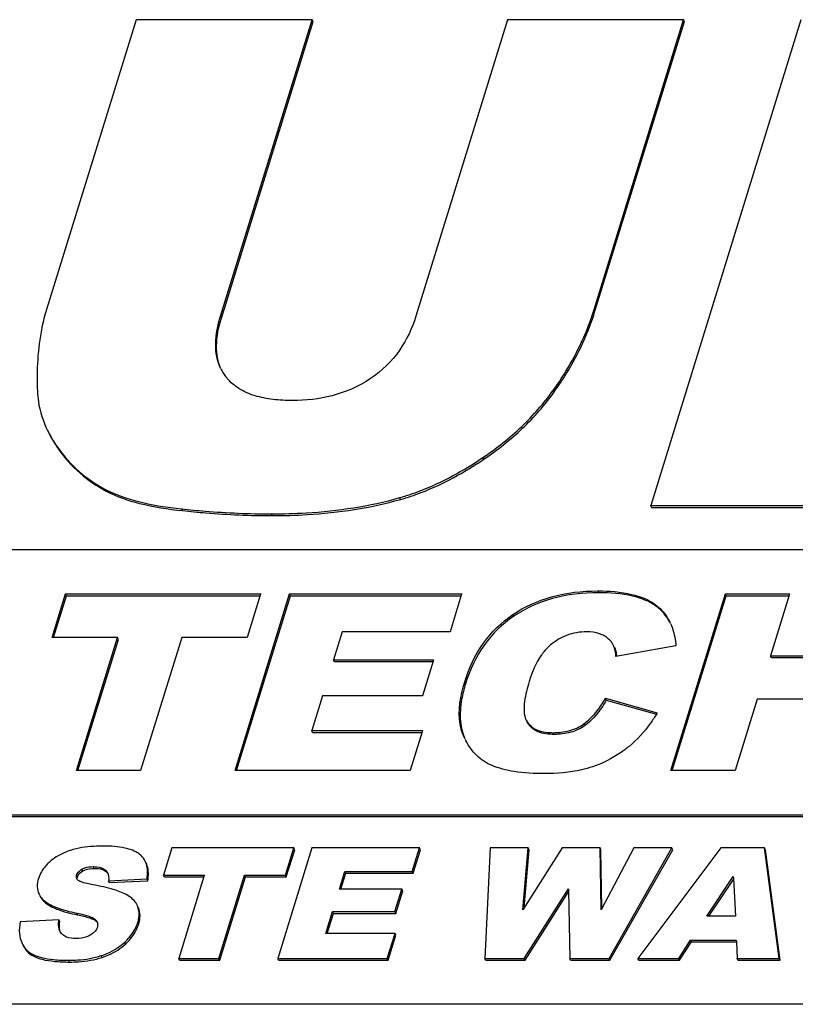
# Model space of a CAD drawing. Header units: millimetres. Extents: x 0 to 4200, y 0 to 2970.
# Tile 8 of 16: x 3082 to 3109, y 885 to 920. Entities that reach past the tile are written whole.
import ezdxf

# ---------------------------------------------------------------- set-up
doc = ezdxf.new("R2010")
doc.units = ezdxf.units.MM
doc.header["$LTSCALE"] = 231
doc.layers.get('0').update_dxf_attribs({"linetype": 'CONTINUOUS'})

msp = doc.modelspace()

# ---------------------------------------------------------------- linework, layer by layer
at = {"color": 7, "linetype": 'CONTINUOUS'}
for p, q in [((3085.75, 920.201), (3082.575, 909.926)), ((3091.998, 920.201), (3085.75, 920.201)), ((3088.747, 909.68), (3091.998, 920.201)), ((3092.028, 920.138), (3091.998, 920.201)), ((3098.923, 920.201), (3095.672, 909.68)), ((3105.171, 920.201), (3098.923, 920.201)), ((3101.996, 909.926), (3105.171, 920.201)), ((3109.331, 920.201), (3104.006, 902.967)), ((3105.201, 920.138), (3105.171, 920.201)), ((3088.777, 909.617), (3092.028, 920.138)), ((3102.026, 909.864), (3105.201, 920.138)), ((3104.036, 902.905), (3104.006, 902.967)), ((3104.006, 902.967), (3114.815, 902.967)), ((3104.036, 902.905), (3114.845, 902.905)), ((3166.443, 901.401), (3055.915, 901.401)), ((3082.773, 898.287), (3083.251, 899.834)), ((3082.822, 898.287), (3083.281, 899.772)), ((3083.251, 899.834), (3090.172, 899.834)), ((3083.281, 899.772), (3083.251, 899.834)), ((3083.281, 899.772), (3090.153, 899.772)), ((3089.261, 893.567), (3091.197, 899.834)), ((3089.31, 893.567), (3091.228, 899.772)), ((3090.157, 899.786), (3089.694, 898.287)), ((3090.172, 899.834), (3090.157, 899.786)), ((3091.197, 899.834), (3097.299, 899.834)), ((3091.228, 899.772), (3091.197, 899.834)), ((3091.228, 899.772), (3097.28, 899.772)), ((3097.284, 899.786), (3096.886, 898.496)), ((3097.299, 899.834), (3097.284, 899.786)), ((3104.717, 893.567), (3106.653, 899.834)), ((3104.766, 893.567), (3106.684, 899.772)), ((3106.653, 899.834), (3108.93, 899.834)), ((3106.684, 899.772), (3106.653, 899.834)), ((3106.684, 899.772), (3108.911, 899.772)), ((3108.915, 899.786), (3108.252, 897.641)), ((3108.93, 899.834), (3108.915, 899.786)), ((3085.095, 898.287), (3082.773, 898.287)), ((3083.636, 893.567), (3085.095, 898.287)), ((3083.686, 893.567), (3085.125, 898.224)), ((3085.125, 898.224), (3085.095, 898.287)), ((3087.372, 898.287), (3085.913, 893.567)), ((3089.694, 898.287), (3087.372, 898.287)), ((3093.066, 898.496), (3092.758, 897.5)), ((3096.886, 898.496), (3093.066, 898.496)), ((3102.687, 898.008), (3102.675, 898.029)), ((3104.898, 897.992), (3102.769, 897.611)), ((3092.788, 897.438), (3092.758, 897.5)), ((3092.758, 897.5), (3096.301, 897.5)), ((3096.287, 897.452), (3095.907, 896.222)), ((3096.301, 897.5), (3096.287, 897.452)), ((3108.283, 897.579), (3108.252, 897.641)), ((3108.252, 897.641), (3110.74, 897.641)), ((3108.283, 897.579), (3110.771, 897.579)), ((3092.788, 897.438), (3096.282, 897.438)), ((3092.363, 896.222), (3091.981, 894.987)), ((3095.907, 896.222), (3092.363, 896.222)), ((3102.398, 896.132), (3104.235, 895.619)), ((3102.428, 896.07), (3102.398, 896.132)), ((3102.428, 896.07), (3104.206, 895.574)), ((3107.777, 896.102), (3106.993, 893.567)), ((3110.265, 896.102), (3107.777, 896.102)), ((3099.587, 895.356), (3099.62, 895.298)), ((3099.651, 895.235), (3099.617, 895.294)), ((3092.012, 894.924), (3091.981, 894.987)), ((3091.981, 894.987), (3095.912, 894.987)), ((3092.012, 894.924), (3095.893, 894.924)), ((3095.897, 894.938), (3095.473, 893.567)), ((3095.912, 894.987), (3095.897, 894.938)), ((3097.418, 894.686), (3097.366, 894.798)), ((3085.913, 893.567), (3083.636, 893.567)), ((3095.473, 893.567), (3089.261, 893.567)), ((3106.993, 893.567), (3104.717, 893.567)), ((3064.063, 892.001), (3163.538, 892.001)), ((3064.094, 891.939), (3163.568, 891.939)), ((3087.022, 890.826), (3086.723, 889.859)), ((3091.348, 890.826), (3087.022, 890.826)), ((3091.989, 890.826), (3090.778, 886.909)), ((3091.049, 889.859), (3091.348, 890.826)), ((3091.378, 890.764), (3091.348, 890.826)), ((3095.802, 890.826), (3091.989, 890.826)), ((3095.544, 889.99), (3095.802, 890.826)), ((3095.833, 890.764), (3095.802, 890.826)), ((3098.309, 890.826), (3098.123, 886.909)), ((3099.66, 890.826), (3098.309, 890.826)), ((3100.857, 890.826), (3099.469, 888.632)), ((3099.469, 888.632), (3099.66, 890.826)), ((3099.691, 890.764), (3099.66, 890.826)), ((3102.205, 890.826), (3100.857, 890.826)), ((3102.235, 890.764), (3102.205, 890.826)), ((3102.241, 888.635), (3102.205, 890.826)), ((3103.405, 890.826), (3102.241, 888.635)), ((3102.524, 886.909), (3104.752, 890.826)), ((3104.752, 890.826), (3103.405, 890.826)), ((3106.486, 890.826), (3103.545, 886.909)), ((3104.783, 890.764), (3104.752, 890.826)), ((3108.038, 890.826), (3106.486, 890.826)), ((3108.069, 890.764), (3108.038, 890.826)), ((3108.559, 886.909), (3108.038, 890.826)), ((3091.08, 889.796), (3091.378, 890.764)), ((3095.575, 889.927), (3095.833, 890.764)), ((3099.511, 888.698), (3099.691, 890.764)), ((3102.269, 888.689), (3102.235, 890.764)), ((3102.555, 886.847), (3104.783, 890.764)), ((3108.589, 886.847), (3108.069, 890.764)), ((3086.754, 889.796), (3086.723, 889.859)), ((3086.723, 889.859), (3088.175, 889.859)), ((3086.754, 889.796), (3088.155, 889.796)), ((3088.16, 889.81), (3087.263, 886.909)), ((3088.175, 889.859), (3088.16, 889.81)), ((3088.686, 886.909), (3089.598, 889.859)), ((3088.717, 886.847), (3089.628, 889.796)), ((3089.598, 889.859), (3091.049, 889.859)), ((3089.628, 889.796), (3089.598, 889.859)), ((3089.628, 889.796), (3091.08, 889.796)), ((3091.08, 889.796), (3091.049, 889.859)), ((3092.964, 889.367), (3093.157, 889.99)), ((3093.014, 889.367), (3093.187, 889.927)), ((3093.157, 889.99), (3095.544, 889.99)), ((3093.187, 889.927), (3093.157, 889.99)), ((3093.187, 889.927), (3095.575, 889.927)), ((3095.575, 889.927), (3095.544, 889.99)), ((3105.992, 888.403), (3106.93, 889.811)), ((3106.93, 889.811), (3106.933, 889.747)), ((3084.777, 889.658), (3086.139, 889.725)), ((3084.807, 889.596), (3084.777, 889.658)), ((3084.807, 889.596), (3086.169, 889.663)), ((3086.169, 889.663), (3086.139, 889.725)), ((3106.064, 888.403), (3106.935, 889.71)), ((3106.933, 889.747), (3107.004, 888.403)), ((3095.179, 889.367), (3092.964, 889.367)), ((3094.932, 888.568), (3095.179, 889.367)), ((3094.963, 888.506), (3095.209, 889.305)), ((3095.209, 889.305), (3095.179, 889.367)), ((3099.518, 886.909), (3101.084, 889.375)), ((3099.548, 886.847), (3101.086, 889.268)), ((3101.084, 889.375), (3101.085, 889.312)), ((3101.085, 889.312), (3101.129, 886.909)), ((3085.806, 888.763), (3085.788, 888.804)), ((3085.837, 888.701), (3085.818, 888.742)), ((3092.479, 887.796), (3092.717, 888.568)), ((3092.528, 887.796), (3092.748, 888.506)), ((3092.717, 888.568), (3094.932, 888.568)), ((3092.748, 888.506), (3092.717, 888.568)), ((3092.748, 888.506), (3094.963, 888.506)), ((3094.963, 888.506), (3094.932, 888.568)), ((3107.004, 888.403), (3105.992, 888.403)), ((3083.018, 888.277), (3081.642, 888.205)), ((3083.048, 888.215), (3083.018, 888.277)), ((3083.063, 887.848), (3083.048, 887.875)), ((3094.935, 887.796), (3092.479, 887.796)), ((3094.661, 886.909), (3094.935, 887.796)), ((3094.692, 886.847), (3094.966, 887.734)), ((3094.966, 887.734), (3094.935, 887.796)), ((3104.996, 886.909), (3105.419, 887.556)), ((3105.027, 886.847), (3105.45, 887.493)), ((3105.419, 887.556), (3107.037, 887.556)), ((3105.45, 887.493), (3105.419, 887.556)), ((3105.45, 887.493), (3107.04, 887.493)), ((3107.037, 887.556), (3107.04, 887.492)), ((3107.04, 887.492), (3107.067, 886.909)), ((3087.294, 886.847), (3087.263, 886.909)), ((3087.263, 886.909), (3088.686, 886.909)), ((3087.294, 886.847), (3088.717, 886.847)), ((3088.717, 886.847), (3088.686, 886.909)), ((3090.809, 886.847), (3090.778, 886.909)), ((3090.778, 886.909), (3094.661, 886.909)), ((3090.809, 886.847), (3094.692, 886.847)), ((3094.692, 886.847), (3094.661, 886.909)), ((3098.154, 886.847), (3098.123, 886.909)), ((3098.123, 886.909), (3099.518, 886.909)), ((3098.154, 886.847), (3099.548, 886.847)), ((3099.548, 886.847), (3099.518, 886.909)), ((3101.16, 886.847), (3101.129, 886.909)), ((3101.129, 886.909), (3102.524, 886.909)), ((3101.16, 886.847), (3102.555, 886.847)), ((3102.555, 886.847), (3102.524, 886.909)), ((3103.576, 886.847), (3103.545, 886.909)), ((3103.545, 886.909), (3104.996, 886.909)), ((3103.576, 886.847), (3105.027, 886.847)), ((3105.027, 886.847), (3104.996, 886.909)), ((3107.097, 886.847), (3107.067, 886.909)), ((3107.067, 886.909), (3108.559, 886.909)), ((3107.097, 886.847), (3108.589, 886.847)), ((3108.589, 886.847), (3108.559, 886.909)), ((3590.725, 885.28), (2621.769, 885.28))]:
    msp.add_line(p, q, dxfattribs=at)
at = {"color": 9, "linetype": 'CONTINUOUS'}
for p, q in [((3088.777, 909.617), (3088.747, 909.68)), ((3102.026, 909.864), (3101.996, 909.926)), ((3100.569, 906.984), (3100.539, 907.046)), ((3083.003, 904.965), (3082.972, 905.027)), ((3098.08, 904.61), (3098.05, 904.672)), ((3084.695, 903.479), (3084.664, 903.541)), ((3095.134, 903.186), (3095.103, 903.249)), ((3087.399, 902.788), (3087.369, 902.85)), ((3090.579, 902.611), (3090.549, 902.673)), ((3102.158, 899.879), (3102.127, 899.941)), ((3104.195, 899.399), (3104.164, 899.461)), ((3099.144, 899.041), (3099.114, 899.103)), ((3097.436, 896.651), (3097.405, 896.714)), ((3099.651, 895.235), (3099.62, 895.298)), ((3101.662, 895.163), (3101.631, 895.225)), ((3097.396, 894.736), (3097.366, 894.798)), ((3100.579, 894.852), (3100.549, 894.914)), ((3084.266, 890.101), (3084.235, 890.163)), ((3083.671, 889.794), (3083.641, 889.856)), ((3083.863, 890.011), (3083.833, 890.073)), ((3084.7, 889.981), (3084.669, 890.043)), ((3082.488, 888.927), (3082.457, 888.989)), ((3085.837, 888.701), (3085.817, 888.741)), ((3083.678, 888.452), (3083.647, 888.514)), ((3084.336, 888.225), (3084.305, 888.287)), ((3085.844, 888.121), (3085.813, 888.183)), ((3085.384, 887.426), (3085.354, 887.488)), ((3081.882, 887.165), (3081.851, 887.227)), ((3084.549, 886.945), (3084.519, 887.007)), ((3083.39, 886.78), (3083.36, 886.842))]:
    msp.add_line(p, q, dxfattribs=at)
at = {"color": 7, "linetype": 'CONTINUOUS'}
for centre, radius, start, end in [((3090.236, 908.546), 1.646, 206.1367, 208.54), ((3090.269, 908.567), 1.686, 208.6147, 220.0982), ((3102.989, 898.018), 1.879, 24.0218, 26.1321), ((3100.943, 897.438), 1.861, 5.4878, 6.7197), ((3099.539, 898.401), 5.458, 328.9773, 329.3544), ((3099.605, 895.759), 2.437, 206.1329, 207.7603), ((3085.102, 888.48), 0.759, 20.077, 21.8989), ((3084.138, 888.09), 0.255, 24.3873, 26.1426), ((3084.157, 888.098), 0.235, 2.3617, 13.2421)]:
    msp.add_arc(centre, radius, start, end, dxfattribs=at)
for points, knots in [([(3082.575, 909.926), (3082.509, 909.71), (3082.269, 908.758), (3082.223, 907.765), (3082.253, 907.011)], [0, 0, 0, 0, 0.230467, 1, 1, 1, 1]), ([(3088.758, 907.821), (3088.624, 908.093), (3088.515, 908.743), (3088.65, 909.366), (3088.747, 909.68)], [0, 0, 0, 0, 0.480322, 1, 1, 1, 1]), ([(3095.672, 909.68), (3095.542, 909.26), (3095.146, 908.406), (3094.466, 907.741), (3094.063, 907.47)], [0, 0, 0, 0, 0.474506, 1, 1, 1, 1]), ([(3100.539, 907.046), (3100.7, 907.27), (3101.3, 908.166), (3101.759, 909.159), (3101.996, 909.926)], [0, 0, 0, 0, 0.255574, 1, 1, 1, 1]), ([(3100.569, 906.984), (3100.731, 907.208), (3101.33, 908.104), (3101.789, 909.097), (3102.026, 909.864)], [0, 0, 0, 0, 0.255574, 1, 1, 1, 1]), ([(3088.759, 907.822), (3088.649, 908.072), (3088.55, 908.695), (3088.678, 909.298), (3088.777, 909.617)], [0, 0, 0, 0, 0.449845, 1, 1, 1, 1]), ([(3091.293, 906.694), (3091.065, 906.694), (3090.618, 906.715), (3089.977, 906.839), (3089.409, 907.079), (3089.102, 907.336), (3088.98, 907.481)], [0, 0, 0, 0, 0.272549, 0.532043, 0.774367, 1, 1, 1, 1]), ([(3094.063, 907.47), (3093.652, 907.193), (3092.743, 906.795), (3091.768, 906.694), (3091.293, 906.694)], [0, 0, 0, 0, 0.510575, 1, 1, 1, 1]), ([(3082.253, 907.011), (3082.257, 906.893), (3082.301, 906.418), (3082.453, 905.954), (3082.612, 905.631)], [0, 0, 0, 0, 0.245812, 1, 1, 1, 1]), ([(3098.05, 904.672), (3098.538, 905.001), (3099.446, 905.719), (3100.21, 906.59), (3100.539, 907.046)], [0, 0, 0, 0, 0.511456, 1, 1, 1, 1]), ([(3098.08, 904.61), (3098.569, 904.939), (3099.476, 905.657), (3100.24, 906.528), (3100.569, 906.984)], [0, 0, 0, 0, 0.511456, 1, 1, 1, 1]), ([(3082.612, 905.631), (3082.637, 905.58), (3082.745, 905.371), (3082.87, 905.172), (3082.972, 905.027)], [0, 0, 0, 0, 0.242882, 1, 1, 1, 1]), ([(3082.642, 905.569), (3082.667, 905.518), (3082.775, 905.309), (3082.9, 905.11), (3083.003, 904.965)], [0, 0, 0, 0, 0.242882, 1, 1, 1, 1]), ([(3082.972, 905.027), (3083.191, 904.716), (3083.699, 904.145), (3084.331, 903.716), (3084.664, 903.541)], [0, 0, 0, 0, 0.502533, 1, 1, 1, 1]), ([(3083.003, 904.965), (3083.222, 904.654), (3083.73, 904.083), (3084.362, 903.654), (3084.695, 903.479)], [0, 0, 0, 0, 0.502533, 1, 1, 1, 1]), ([(3095.103, 903.249), (3095.348, 903.318), (3096.386, 903.666), (3097.353, 904.203), (3098.05, 904.672)], [0, 0, 0, 0, 0.232251, 1, 1, 1, 1]), ([(3095.134, 903.186), (3095.378, 903.256), (3096.416, 903.603), (3097.384, 904.141), (3098.08, 904.61)], [0, 0, 0, 0, 0.232251, 1, 1, 1, 1]), ([(3084.664, 903.541), (3085.035, 903.346), (3085.931, 903.045), (3086.856, 902.903), (3087.369, 902.85)], [0, 0, 0, 0, 0.448634, 1, 1, 1, 1]), ([(3084.695, 903.479), (3085.066, 903.284), (3085.962, 902.983), (3086.887, 902.841), (3087.399, 902.788)], [0, 0, 0, 0, 0.448634, 1, 1, 1, 1]), ([(3090.549, 902.673), (3090.963, 902.673), (3092.495, 902.717), (3094.027, 902.944), (3095.103, 903.249)], [0, 0, 0, 0, 0.27025, 1, 1, 1, 1]), ([(3090.579, 902.611), (3090.993, 902.611), (3092.525, 902.655), (3094.057, 902.882), (3095.134, 903.186)], [0, 0, 0, 0, 0.27025, 1, 1, 1, 1]), ([(3087.369, 902.85), (3087.646, 902.821), (3088.703, 902.722), (3089.765, 902.673), (3090.549, 902.673)], [0, 0, 0, 0, 0.262114, 1, 1, 1, 1]), ([(3087.399, 902.788), (3087.676, 902.759), (3088.733, 902.66), (3089.796, 902.611), (3090.579, 902.611)], [0, 0, 0, 0, 0.262114, 1, 1, 1, 1]), ([(3099.114, 899.103), (3099.53, 899.385), (3100.512, 899.825), (3101.575, 899.941), (3102.127, 899.941)], [0, 0, 0, 0, 0.476112, 1, 1, 1, 1]), ([(3102.127, 899.941), (3102.53, 899.941), (3103.238, 899.894), (3103.92, 899.64), (3104.164, 899.461)], [0, 0, 0, 0, 0.570987, 1, 1, 1, 1]), ([(3102.158, 899.879), (3101.605, 899.879), (3100.543, 899.763), (3099.56, 899.323), (3099.144, 899.041)], [0, 0, 0, 0, 0.523888, 1, 1, 1, 1]), ([(3104.195, 899.399), (3103.95, 899.578), (3103.268, 899.832), (3102.561, 899.879), (3102.158, 899.879)], [0, 0, 0, 0, 0.429013, 1, 1, 1, 1]), ([(3104.164, 899.461), (3104.325, 899.342), (3104.515, 899.141), (3104.646, 898.907), (3104.676, 898.846)], [0, 0, 0, 0, 0.745675, 1, 1, 1, 1]), ([(3097.405, 896.714), (3097.556, 897.201), (3097.981, 898.122), (3098.713, 898.831), (3099.114, 899.103)], [0, 0, 0, 0, 0.512711, 1, 1, 1, 1]), ([(3099.144, 899.041), (3098.743, 898.769), (3098.012, 898.059), (3097.586, 897.138), (3097.436, 896.651)], [0, 0, 0, 0, 0.487289, 1, 1, 1, 1]), ([(3104.705, 898.783), (3104.731, 898.725), (3104.83, 898.471), (3104.879, 898.199), (3104.898, 897.992)], [0, 0, 0, 0, 0.234482, 1, 1, 1, 1]), ([(3101.735, 898.492), (3101.492, 898.492), (3100.992, 898.407), (3100.567, 898.132), (3100.383, 897.963)], [0, 0, 0, 0, 0.493251, 1, 1, 1, 1]), ([(3102.314, 898.37), (3102.272, 898.39), (3102.088, 898.466), (3101.886, 898.492), (3101.735, 898.492)], [0, 0, 0, 0, 0.236446, 1, 1, 1, 1]), ([(3102.675, 898.029), (3102.655, 898.064), (3102.563, 898.204), (3102.427, 898.313), (3102.314, 898.37)], [0, 0, 0, 0, 0.243513, 1, 1, 1, 1]), ([(3100.383, 897.963), (3100.289, 897.877), (3099.977, 897.512), (3099.794, 897.059), (3099.691, 896.726)], [0, 0, 0, 0, 0.267782, 1, 1, 1, 1]), ([(3102.717, 897.945), (3102.726, 897.927), (3102.764, 897.834), (3102.781, 897.734), (3102.79, 897.656)], [0, 0, 0, 0, 0.207853, 1, 1, 1, 1]), ([(3097.366, 894.798), (3097.31, 894.926), (3097.13, 895.555), (3097.256, 896.229), (3097.405, 896.714)], [0, 0, 0, 0, 0.215512, 1, 1, 1, 1]), ([(3097.436, 896.651), (3097.379, 896.469), (3097.218, 895.849), (3097.216, 895.153), (3097.396, 894.736)], [0, 0, 0, 0, 0.296501, 1, 1, 1, 1]), ([(3099.691, 896.726), (3099.62, 896.496), (3099.53, 896.148), (3099.497, 895.683), (3099.538, 895.455), (3099.587, 895.356)], [0, 0, 0, 0, 0.5179, 0.764882, 1, 1, 1, 1]), ([(3101.631, 895.225), (3101.716, 895.286), (3102.019, 895.546), (3102.254, 895.876), (3102.398, 896.132)], [0, 0, 0, 0, 0.262116, 1, 1, 1, 1]), ([(3102.428, 896.07), (3102.374, 895.974), (3102.166, 895.636), (3101.894, 895.332), (3101.662, 895.163)], [0, 0, 0, 0, 0.276823, 1, 1, 1, 1]), ([(3104.216, 895.588), (3104.148, 895.474), (3103.87, 895.048), (3103.523, 894.665), (3103.233, 894.427)], [0, 0, 0, 0, 0.261707, 1, 1, 1, 1]), ([(3099.62, 895.298), (3099.664, 895.232), (3099.776, 895.11), (3100.086, 894.943), (3100.363, 894.914), (3100.549, 894.914)], [0, 0, 0, 0, 0.225495, 0.465866, 1, 1, 1, 1]), ([(3100.579, 894.852), (3100.386, 894.852), (3100.031, 894.885), (3099.735, 895.108), (3099.651, 895.235)], [0, 0, 0, 0, 0.55754, 1, 1, 1, 1]), ([(3100.549, 894.914), (3100.735, 894.914), (3101.117, 894.952), (3101.474, 895.111), (3101.631, 895.225)], [0, 0, 0, 0, 0.489735, 1, 1, 1, 1]), ([(3101.662, 895.163), (3101.516, 895.057), (3101.163, 894.893), (3100.779, 894.852), (3100.579, 894.852)], [0, 0, 0, 0, 0.473326, 1, 1, 1, 1]), ([(3098.358, 893.757), (3098.166, 893.841), (3097.802, 894.08), (3097.55, 894.433), (3097.449, 894.624)], [0, 0, 0, 0, 0.491326, 1, 1, 1, 1]), ([(3103.233, 894.427), (3103.136, 894.347), (3102.739, 894.048), (3102.286, 893.824), (3101.934, 893.704)], [0, 0, 0, 0, 0.251952, 1, 1, 1, 1]), ([(3100.23, 893.461), (3099.873, 893.461), (3099.237, 893.494), (3098.612, 893.647), (3098.358, 893.757)], [0, 0, 0, 0, 0.563206, 1, 1, 1, 1]), ([(3101.934, 893.704), (3101.811, 893.662), (3101.256, 893.507), (3100.675, 893.461), (3100.23, 893.461)], [0, 0, 0, 0, 0.225934, 1, 1, 1, 1]), ([(3084.602, 890.893), (3084.487, 890.893), (3084.09, 890.882), (3083.689, 890.826), (3083.42, 890.738)], [0, 0, 0, 0, 0.288231, 1, 1, 1, 1]), ([(3085.86, 890.612), (3085.714, 890.721), (3085.289, 890.868), (3084.855, 890.893), (3084.602, 890.893)], [0, 0, 0, 0, 0.417902, 1, 1, 1, 1]), ([(3083.42, 890.738), (3083.346, 890.713), (3083.076, 890.612), (3082.825, 890.458), (3082.671, 890.315)], [0, 0, 0, 0, 0.27222, 1, 1, 1, 1]), ([(3086.076, 890.354), (3086.039, 890.429), (3085.97, 890.522), (3085.883, 890.595), (3085.86, 890.612)], [0, 0, 0, 0, 0.743122, 1, 1, 1, 1]), ([(3082.671, 890.315), (3082.624, 890.272), (3082.464, 890.109), (3082.34, 889.905), (3082.291, 889.746)], [0, 0, 0, 0, 0.275817, 1, 1, 1, 1]), ([(3083.833, 890.073), (3083.864, 890.091), (3083.991, 890.147), (3084.133, 890.163), (3084.235, 890.163)], [0, 0, 0, 0, 0.258529, 1, 1, 1, 1]), ([(3084.235, 890.163), (3084.276, 890.163), (3084.426, 890.157), (3084.588, 890.117), (3084.669, 890.043)], [0, 0, 0, 0, 0.271951, 1, 1, 1, 1]), ([(3086.139, 889.725), (3086.148, 889.785), (3086.172, 889.995), (3086.143, 890.218), (3086.076, 890.354)], [0, 0, 0, 0, 0.286164, 1, 1, 1, 1]), ([(3086.169, 889.663), (3086.179, 889.723), (3086.203, 889.933), (3086.174, 890.156), (3086.107, 890.292)], [0, 0, 0, 0, 0.286164, 1, 1, 1, 1]), ([(3083.641, 889.856), (3083.647, 889.878), (3083.687, 889.968), (3083.768, 890.035), (3083.833, 890.073)], [0, 0, 0, 0, 0.230244, 1, 1, 1, 1]), ([(3083.671, 889.794), (3083.678, 889.815), (3083.717, 889.906), (3083.798, 889.973), (3083.863, 890.011)], [0, 0, 0, 0, 0.228405, 1, 1, 1, 1]), ([(3083.863, 890.011), (3083.889, 890.026), (3084.016, 890.084), (3084.158, 890.101), (3084.266, 890.101)], [0, 0, 0, 0, 0.21781, 1, 1, 1, 1]), ([(3084.266, 890.101), (3084.313, 890.101), (3084.462, 890.095), (3084.622, 890.051), (3084.7, 889.981)], [0, 0, 0, 0, 0.308525, 1, 1, 1, 1]), ([(3082.291, 889.746), (3082.261, 889.65), (3082.226, 889.459), (3082.27, 889.268), (3082.309, 889.188)], [0, 0, 0, 0, 0.530746, 1, 1, 1, 1]), ([(3084.124, 889.541), (3084.046, 889.556), (3083.93, 889.58), (3083.785, 889.628), (3083.715, 889.66), (3083.69, 889.685)], [0, 0, 0, 0, 0.515658, 0.765332, 1, 1, 1, 1]), ([(3085.353, 889.196), (3085.201, 889.273), (3084.791, 889.402), (3084.375, 889.493), (3084.124, 889.541)], [0, 0, 0, 0, 0.400637, 1, 1, 1, 1]), ([(3082.309, 889.188), (3082.318, 889.17), (3082.358, 889.097), (3082.412, 889.033), (3082.457, 888.989)], [0, 0, 0, 0, 0.241092, 1, 1, 1, 1]), ([(3082.34, 889.125), (3082.349, 889.107), (3082.389, 889.035), (3082.443, 888.97), (3082.488, 888.927)], [0, 0, 0, 0, 0.241092, 1, 1, 1, 1]), ([(3085.788, 888.804), (3085.769, 888.843), (3085.662, 889.011), (3085.49, 889.127), (3085.353, 889.196)], [0, 0, 0, 0, 0.221062, 1, 1, 1, 1]), ([(3082.457, 888.989), (3082.583, 888.868), (3082.98, 888.669), (3083.396, 888.565), (3083.647, 888.514)], [0, 0, 0, 0, 0.405632, 1, 1, 1, 1]), ([(3082.488, 888.927), (3082.614, 888.806), (3083.01, 888.607), (3083.427, 888.502), (3083.678, 888.452)], [0, 0, 0, 0, 0.405632, 1, 1, 1, 1]), ([(3085.813, 888.183), (3085.828, 888.233), (3085.873, 888.414), (3085.861, 888.612), (3085.815, 888.74)], [0, 0, 0, 0, 0.273644, 1, 1, 1, 1]), ([(3083.647, 888.514), (3083.765, 888.491), (3083.941, 888.452), (3084.161, 888.377), (3084.266, 888.326), (3084.305, 888.287)], [0, 0, 0, 0, 0.51582, 0.76539, 1, 1, 1, 1]), ([(3083.678, 888.452), (3083.824, 888.423), (3084.019, 888.38), (3084.237, 888.295), (3084.311, 888.25), (3084.336, 888.225)], [0, 0, 0, 0, 0.636485, 0.85015, 1, 1, 1, 1]), ([(3085.844, 888.121), (3085.874, 888.22), (3085.909, 888.416), (3085.871, 888.614), (3085.837, 888.701)], [0, 0, 0, 0, 0.524348, 1, 1, 1, 1]), ([(3081.642, 888.205), (3081.613, 888.071), (3081.587, 887.809), (3081.655, 887.551), (3081.708, 887.442)], [0, 0, 0, 0, 0.528991, 1, 1, 1, 1]), ([(3083.048, 887.875), (3083.004, 887.964), (3082.996, 888.109), (3083.012, 888.242), (3083.018, 888.277)], [0, 0, 0, 0, 0.738881, 1, 1, 1, 1]), ([(3083.051, 887.889), (3083.045, 887.912), (3083.026, 888.019), (3083.035, 888.13), (3083.048, 888.215)], [0, 0, 0, 0, 0.215766, 1, 1, 1, 1]), ([(3085.354, 887.488), (3085.409, 887.54), (3085.604, 887.739), (3085.753, 887.989), (3085.813, 888.183)], [0, 0, 0, 0, 0.269563, 1, 1, 1, 1]), ([(3085.384, 887.426), (3085.44, 887.478), (3085.635, 887.677), (3085.783, 887.926), (3085.844, 888.121)], [0, 0, 0, 0, 0.269563, 1, 1, 1, 1]), ([(3083.62, 887.612), (3083.507, 887.612), (3083.294, 887.63), (3083.113, 887.766), (3083.063, 887.848)], [0, 0, 0, 0, 0.538276, 1, 1, 1, 1]), ([(3084.125, 887.732), (3084.086, 887.709), (3083.927, 887.634), (3083.749, 887.612), (3083.62, 887.612)], [0, 0, 0, 0, 0.258336, 1, 1, 1, 1]), ([(3084.379, 888.015), (3084.37, 887.987), (3084.316, 887.869), (3084.21, 887.783), (3084.125, 887.732)], [0, 0, 0, 0, 0.230256, 1, 1, 1, 1]), ([(3084.519, 887.007), (3084.599, 887.033), (3084.9, 887.148), (3085.179, 887.326), (3085.354, 887.488)], [0, 0, 0, 0, 0.260993, 1, 1, 1, 1]), ([(3084.549, 886.945), (3084.629, 886.971), (3084.931, 887.086), (3085.21, 887.264), (3085.384, 887.426)], [0, 0, 0, 0, 0.260993, 1, 1, 1, 1]), ([(3081.851, 887.227), (3081.986, 887.072), (3082.338, 886.932), (3082.855, 886.854), (3083.181, 886.842), (3083.36, 886.842)], [0, 0, 0, 0, 0.387531, 0.662041, 1, 1, 1, 1]), ([(3081.882, 887.165), (3082.016, 887.01), (3082.368, 886.87), (3082.886, 886.792), (3083.212, 886.78), (3083.39, 886.78)], [0, 0, 0, 0, 0.387531, 0.662041, 1, 1, 1, 1]), ([(3083.36, 886.842), (3083.468, 886.842), (3083.858, 886.854), (3084.25, 886.918), (3084.519, 887.007)], [0, 0, 0, 0, 0.275587, 1, 1, 1, 1]), ([(3083.39, 886.78), (3083.498, 886.78), (3083.889, 886.792), (3084.28, 886.856), (3084.549, 886.945)], [0, 0, 0, 0, 0.275587, 1, 1, 1, 1])]:
    msp.add_open_spline(points, degree=3, knots=knots, dxfattribs=at)
for points in [[(3104.671, 898.853), (3104.555, 899.065), (3104.389, 899.256), (3104.195, 899.399)], [(3102.769, 897.611), (3102.761, 897.746), (3102.746, 897.886), (3102.686, 898.007)], [(3083.648, 889.741), (3083.631, 889.776), (3083.629, 889.819), (3083.641, 889.856)], [(3083.665, 889.765), (3083.666, 889.775), (3083.668, 889.784), (3083.671, 889.794)], [(3084.669, 890.043), (3084.698, 890.017), (3084.721, 889.985), (3084.738, 889.951)], [(3084.7, 889.981), (3084.721, 889.962), (3084.739, 889.939), (3084.754, 889.915)], [(3084.738, 889.951), (3084.745, 889.937), (3084.751, 889.923), (3084.756, 889.908)], [(3084.756, 889.908), (3084.763, 889.887), (3084.768, 889.865), (3084.772, 889.842)], [(3084.772, 889.842), (3084.783, 889.782), (3084.782, 889.719), (3084.777, 889.658)], [(3083.663, 889.716), (3083.658, 889.724), (3083.652, 889.732), (3083.648, 889.741)], [(3083.667, 889.711), (3083.663, 889.729), (3083.662, 889.747), (3083.665, 889.765)], [(3083.69, 889.685), (3083.68, 889.695), (3083.671, 889.705), (3083.663, 889.716)], [(3084.305, 888.287), (3084.33, 888.262), (3084.352, 888.234), (3084.367, 888.203)], [(3084.336, 888.225), (3084.35, 888.211), (3084.363, 888.195), (3084.375, 888.179)], [(3084.371, 888.196), (3084.377, 888.181), (3084.382, 888.167), (3084.386, 888.151)], [(3084.392, 888.107), (3084.393, 888.076), (3084.388, 888.045), (3084.379, 888.015)], [(3083.065, 887.844), (3083.06, 887.858), (3083.055, 887.873), (3083.051, 887.889)], [(3081.708, 887.442), (3081.746, 887.364), (3081.795, 887.292), (3081.851, 887.227)], [(3081.739, 887.379), (3081.777, 887.302), (3081.826, 887.23), (3081.882, 887.165)]]:
    msp.add_open_spline(points, degree=3, dxfattribs=at)

doc.saveas('drawing.dxf')
